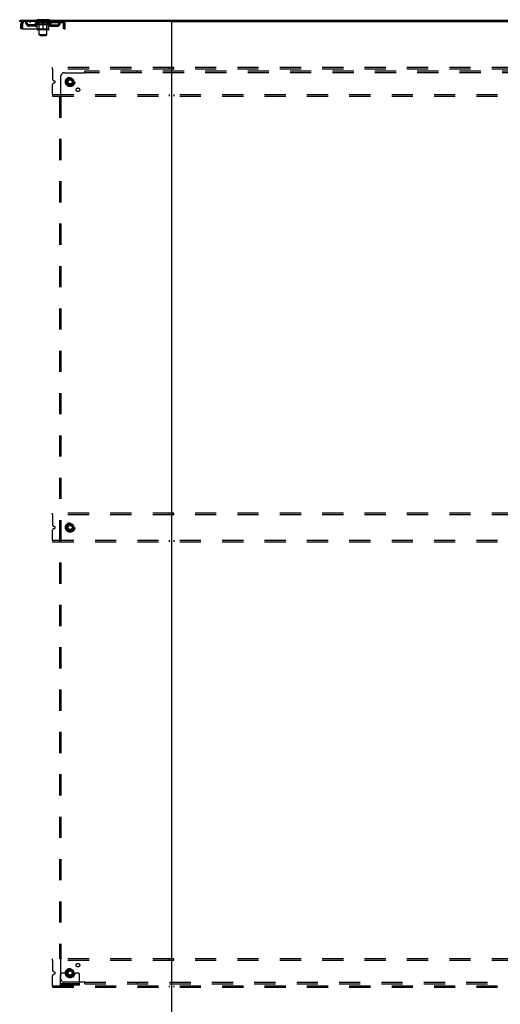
# Model space of a CAD drawing. Header units: inches. Extents: x 0 to 304, y 0 to 196.
# Tile 96 of 98: x 218 to 256, y 66 to 143. Entities that reach past the tile are written whole.
import ezdxf

# ---------------------------------------------------------------- set-up
doc = ezdxf.new("R2010")
doc.units = ezdxf.units.IN
doc.header["$LTSCALE"] = 16.696429
doc.header["$MEASUREMENT"] = 0
doc.linetypes.add('DOT', pattern=[0.2, 0.1, -0.1])
doc.linetypes.add('HIDDEN', pattern=[0.2, 0.1, -0.1])
doc.layers.get('0').update_dxf_attribs({"linetype": 'CONTINUOUS'})
doc.layers.add('DEFAULT_2', color=8, linetype='HIDDEN')
doc.layers.add('SUBPANELS', color=7, linetype='CONTINUOUS')

msp = doc.modelspace()

# ---------------------------------------------------------------- linework, layer by layer
at = {"color": 7, "linetype": 'Continuous'}
for p, q in [((229.802, 143.282), (217.886, 143.282)), ((217.949, 143.407), (217.949, 143.282)), ((217.949, 143.407), (296.574, 143.407)), ((219.261, 143.437), (219.261, 143.407)), ((220.261, 143.437), (219.261, 143.437)), ((220.261, 143.437), (220.261, 143.407)), ((229.886, 143.282), (229.886, 59.532)), ((229.971, 143.282), (284.552, 143.282))]:
    msp.add_line(p, q, dxfattribs=at)
at = {"color": 3, "linetype": 'Continuous'}
msp.add_line((229.802, 143.282), (229.971, 143.282), dxfattribs=at)
at = {"layer": 'DEFAULT_2', "color": 8, "linetype": 'HIDDEN'}
for p, q in [((218.011, 142.719), (218.011, 143.115)), ((218.011, 143.115), (218.115, 143.115)), ((218.115, 142.719), (218.115, 143.115)), ((218.145, 143.115), (218.145, 142.719)), ((218.178, 143.282), (218.178, 143.178)), ((221.344, 143.178), (218.178, 143.178)), ((218.647, 142.927), (218.647, 143.031)), ((219.13, 143.031), (218.647, 143.031)), ((219.13, 142.927), (218.647, 142.927)), ((218.73, 143.282), (218.73, 143.178)), ((218.897, 142.927), (218.897, 143.031)), ((219.128, 143.152), (219.128, 143.199)), ((219.287, 143.041), (219.128, 143.152)), ((220.395, 143.152), (219.128, 143.152)), ((219.138, 143.192), (219.138, 143.199)), ((219.146, 143.189), (219.146, 143.192)), ((219.146, 143.189), (220.376, 143.189)), ((219.155, 143.189), (219.155, 143.192)), ((219.156, 143.189), (219.156, 143.192)), ((219.166, 143.192), (219.166, 143.199)), ((219.183, 143.189), (219.183, 143.192)), ((219.184, 143.189), (219.184, 143.192)), ((219.213, 143.192), (219.213, 143.199)), ((219.227, 143.189), (219.227, 143.192)), ((219.23, 143.189), (219.23, 143.192)), ((219.434, 143.192), (219.233, 143.192)), ((219.276, 143.192), (219.276, 143.199)), ((219.278, 143.189), (219.278, 143.192)), ((219.278, 143.189), (219.278, 143.192)), ((219.281, 143.189), (219.281, 143.192)), ((219.287, 143.041), (219.298, 143.041)), ((219.289, 143.189), (219.289, 143.192)), ((219.289, 143.189), (219.289, 143.192)), ((219.292, 143.189), (219.292, 143.192)), ((219.295, 143.189), (219.295, 143.193)), ((219.298, 142.678), (219.298, 143.084)), ((219.3, 143.189), (219.3, 143.192)), ((219.314, 143.189), (219.314, 143.192)), ((219.324, 143.178), (219.324, 143.282)), ((219.332, 143.189), (219.332, 143.195)), ((219.332, 143.189), (219.332, 143.192)), ((219.353, 143.189), (219.353, 143.192)), ((219.354, 143.192), (219.354, 143.199)), ((219.358, 143.437), (219.358, 143.407)), ((219.364, 143.189), (219.364, 143.192)), ((219.368, 143.189), (219.368, 143.192)), ((219.377, 143.189), (219.377, 143.192)), ((219.389, 143.189), (219.389, 143.196)), ((219.396, 143.347), (219.396, 143.427)), ((219.404, 143.189), (219.404, 143.192)), ((219.466, 143.337), (219.406, 143.337)), ((219.407, 143.189), (219.407, 143.192)), ((219.434, 143.189), (219.434, 143.192)), ((219.501, 143.192), (219.439, 143.192)), ((219.62, 143.041), (219.44, 143.041)), ((219.445, 143.192), (219.445, 143.199)), ((219.449, 142.68), (219.449, 143.149)), ((219.452, 143.189), (219.452, 143.192)), ((219.456, 143.189), (219.456, 143.192)), ((219.461, 142.256), (219.461, 143.327)), ((219.462, 143.189), (219.462, 143.197)), ((219.466, 143.189), (219.466, 143.192)), ((219.477, 143.189), (219.477, 143.192)), ((219.501, 143.189), (219.501, 143.192)), ((219.576, 143.192), (219.517, 143.192)), ((219.538, 143.189), (219.538, 143.192)), ((219.545, 143.192), (219.545, 143.199)), ((219.549, 143.189), (219.549, 143.192)), ((219.551, 143.189), (219.551, 143.198)), ((219.554, 143.189), (219.554, 143.192)), ((219.561, 143.189), (219.561, 143.192)), ((219.576, 143.189), (219.576, 143.192)), ((219.657, 143.192), (219.602, 143.192)), ((219.615, 143.189), (219.615, 143.192)), ((219.647, 143.192), (219.761, 143.199)), ((219.651, 143.192), (219.651, 143.199)), ((219.652, 143.199), (219.651, 143.199)), ((219.652, 143.192), (219.652, 143.199)), ((219.652, 143.189), (219.652, 143.192)), ((219.656, 143.189), (219.656, 143.193)), ((219.657, 143.189), (219.657, 143.192)), ((219.657, 143.189), (219.657, 143.192)), ((219.741, 143.192), (219.692, 143.192)), ((219.698, 143.189), (219.698, 143.192)), ((219.741, 143.189), (219.741, 143.192)), ((219.759, 143.192), (219.759, 143.192)), ((219.759, 143.189), (219.759, 143.192)), ((219.759, 143.189), (219.759, 143.192)), ((219.761, 143.192), (219.761, 143.199)), ((219.761, 142.641), (219.761, 143.084)), ((219.764, 143.189), (219.764, 143.192)), ((219.764, 143.189), (219.764, 143.192)), ((219.764, 143.192), (219.764, 143.192)), ((219.766, 143.192), (219.83, 143.192)), ((219.782, 143.189), (219.782, 143.192)), ((219.798, 143.192), (219.798, 143.197)), ((219.798, 143.197), (219.876, 143.192)), ((219.82, 143.192), (219.82, 143.195)), ((219.825, 143.189), (219.825, 143.192)), ((219.866, 143.189), (219.866, 143.192)), ((219.866, 143.189), (219.866, 143.192)), ((219.866, 143.192), (219.92, 143.192)), ((219.867, 143.189), (219.867, 143.193)), ((219.871, 143.192), (219.871, 143.199)), ((219.871, 143.192), (219.871, 143.199)), ((219.871, 143.199), (219.871, 143.199)), ((219.871, 143.189), (219.871, 143.192)), ((220.083, 143.041), (219.903, 143.041)), ((219.907, 143.189), (219.907, 143.192)), ((219.946, 143.189), (219.946, 143.192)), ((219.946, 143.192), (220.006, 143.192)), ((219.962, 143.189), (219.962, 143.192)), ((219.969, 143.189), (219.969, 143.192)), ((219.972, 143.189), (219.972, 143.198)), ((219.974, 143.189), (219.974, 143.192)), ((219.978, 143.192), (219.978, 143.199)), ((219.985, 143.189), (219.985, 143.192)), ((220.021, 143.189), (220.021, 143.192)), ((220.021, 143.192), (220.083, 143.192)), ((220.045, 143.189), (220.045, 143.192)), ((220.116, 143.337), (220.056, 143.337)), ((220.056, 143.189), (220.056, 143.192)), ((220.061, 142.256), (220.061, 143.327)), ((220.061, 143.189), (220.061, 143.197)), ((220.067, 143.189), (220.067, 143.192)), ((220.071, 143.189), (220.071, 143.192)), ((220.074, 142.68), (220.074, 143.149)), ((220.078, 143.192), (220.078, 143.199)), ((220.088, 143.189), (220.088, 143.192)), ((220.088, 143.192), (220.29, 143.192)), ((220.116, 143.189), (220.116, 143.192)), ((220.119, 143.189), (220.119, 143.192)), ((220.126, 143.347), (220.126, 143.427)), ((220.134, 143.189), (220.134, 143.196)), ((220.145, 143.189), (220.145, 143.192)), ((220.155, 143.189), (220.155, 143.192)), ((220.159, 143.189), (220.159, 143.192)), ((220.164, 143.437), (220.164, 143.407)), ((220.168, 143.192), (220.168, 143.199)), ((220.17, 143.189), (220.17, 143.192)), ((220.19, 143.189), (220.19, 143.195)), ((220.191, 143.189), (220.191, 143.192)), ((220.199, 143.178), (220.199, 143.282)), ((220.209, 143.189), (220.209, 143.192)), ((220.223, 143.189), (220.223, 143.192)), ((220.225, 142.678), (220.225, 143.084)), ((220.225, 143.041), (220.235, 143.041)), ((220.227, 143.189), (220.227, 143.193)), ((220.231, 143.189), (220.231, 143.192)), ((220.234, 143.189), (220.234, 143.192)), ((220.234, 143.189), (220.234, 143.192)), ((220.235, 143.041), (220.395, 143.152)), ((220.241, 143.189), (220.241, 143.192)), ((220.244, 143.189), (220.244, 143.192)), ((220.245, 143.189), (220.245, 143.192)), ((220.246, 143.192), (220.246, 143.199)), ((220.293, 143.189), (220.293, 143.192)), ((220.295, 143.189), (220.295, 143.192)), ((220.31, 143.192), (220.31, 143.199)), ((220.338, 143.189), (220.338, 143.192)), ((220.34, 143.189), (220.34, 143.192)), ((220.356, 143.192), (220.356, 143.199)), ((220.367, 143.189), (220.367, 143.192)), ((220.367, 143.189), (220.367, 143.192)), ((220.376, 143.189), (220.376, 143.192)), ((220.385, 143.192), (220.385, 143.199)), ((220.393, 143.031), (220.876, 143.031)), ((220.393, 142.927), (220.876, 142.927)), ((220.395, 143.152), (220.395, 143.199)), ((220.626, 142.927), (220.626, 143.031)), ((220.793, 143.282), (220.793, 143.178)), ((220.876, 142.927), (220.876, 143.031)), ((221.344, 143.178), (221.344, 143.282)), ((221.377, 143.115), (221.373, 143.152)), ((221.377, 143.115), (221.373, 143.129)), ((221.377, 142.719), (221.377, 143.115)), ((221.407, 142.719), (221.407, 143.115)), ((221.511, 143.115), (221.407, 143.115)), ((221.511, 142.719), (221.511, 143.115)), ((218.115, 142.719), (218.011, 142.719)), ((218.145, 142.719), (221.377, 142.719)), ((220.188, 142.641), (219.335, 142.641)), ((219.449, 142.68), (219.409, 142.641)), ((220.074, 142.68), (219.449, 142.68)), ((219.53, 142.187), (219.461, 142.256)), ((220.061, 142.256), (219.461, 142.256)), ((219.53, 142.187), (219.992, 142.187)), ((219.992, 142.187), (220.061, 142.256)), ((220.074, 142.68), (220.114, 142.641)), ((221.407, 142.719), (221.511, 142.719)), ((220.511, 139.532), (220.511, 139.657)), ((293.511, 139.657), (220.511, 139.657)), ((220.511, 139.532), (220.511, 138.744)), ((293.511, 139.532), (220.511, 139.532)), ((229.699, 139.657), (229.699, 139.532)), ((230.074, 139.532), (230.074, 139.657)), ((220.511, 137.532), (220.511, 138.32)), ((220.683, 138.59), (220.589, 138.629)), ((220.589, 138.435), (220.683, 138.474)), ((221.609, 138.686), (221.609, 138.378)), ((221.881, 138.85), (221.614, 138.695)), ((221.614, 138.369), (221.881, 138.214)), ((222.159, 138.695), (221.891, 138.85)), ((221.891, 138.214), (222.159, 138.369)), ((222.164, 138.686), (222.164, 138.378)), ((220.511, 137.532), (220.511, 137.407)), ((220.511, 137.532), (293.511, 137.532)), ((220.511, 137.407), (293.511, 137.407)), ((229.699, 137.532), (229.699, 137.407)), ((230.074, 137.532), (230.074, 137.407)), ((220.511, 104.407), (220.511, 104.532)), ((293.511, 104.532), (220.511, 104.532)), ((220.511, 104.407), (220.511, 103.619)), ((293.511, 104.407), (220.511, 104.407)), ((229.699, 104.532), (229.699, 104.407)), ((230.074, 104.407), (230.074, 104.532)), ((220.683, 103.465), (220.589, 103.504)), ((220.589, 103.31), (220.683, 103.349)), ((221.609, 103.561), (221.609, 103.253)), ((221.881, 103.725), (221.614, 103.57)), ((221.614, 103.244), (221.881, 103.089)), ((222.159, 103.57), (221.891, 103.725)), ((221.891, 103.089), (222.159, 103.244)), ((222.164, 103.561), (222.164, 103.253)), ((220.511, 102.407), (220.511, 103.195)), ((220.511, 102.407), (220.511, 102.282)), ((220.511, 102.407), (293.511, 102.407)), ((220.511, 102.282), (293.511, 102.282)), ((229.699, 102.407), (229.699, 102.282)), ((230.074, 102.407), (230.074, 102.282)), ((293.511, 69.407), (220.511, 69.407)), ((220.511, 69.282), (220.511, 69.407)), ((293.511, 69.282), (220.511, 69.282)), ((220.511, 69.282), (220.511, 68.494)), ((229.699, 69.407), (229.699, 69.282)), ((230.074, 69.282), (230.074, 69.407)), ((220.683, 68.34), (220.589, 68.379)), ((221.609, 68.436), (221.609, 68.128)), ((221.881, 68.6), (221.614, 68.445)), ((222.159, 68.445), (221.891, 68.6)), ((222.164, 68.436), (222.164, 68.128)), ((220.511, 67.282), (220.511, 68.07)), ((220.589, 68.185), (220.683, 68.224)), ((221.136, 67.334), (221.136, 68.157)), ((221.351, 68.282), (221.261, 68.282)), ((221.472, 68.282), (221.351, 68.282)), ((221.711, 68.282), (221.472, 68.282)), ((221.614, 68.119), (221.881, 67.964)), ((221.891, 67.964), (222.159, 68.119)), ((222.061, 68.282), (222.301, 68.282)), ((222.422, 68.282), (222.301, 68.282)), ((222.511, 68.282), (222.422, 68.282)), ((222.636, 67.334), (222.636, 68.157)), ((220.511, 67.282), (293.511, 67.282)), ((220.511, 67.282), (220.511, 67.157)), ((220.511, 67.157), (293.511, 67.157)), ((222.636, 67.438), (221.136, 67.438)), ((222.636, 67.334), (221.136, 67.334)), ((221.383, 67.334), (221.383, 67.438)), ((221.639, 67.334), (221.639, 67.438)), ((222.133, 67.334), (222.133, 67.438)), ((222.389, 67.334), (222.389, 67.438)), ((229.699, 67.282), (229.699, 67.157)), ((230.074, 67.282), (230.074, 67.157))]:
    msp.add_line(p, q, dxfattribs=at)
for points in [[(218.178, 143.282), (218.176, 143.281), (218.174, 143.278), (218.171, 143.273), (218.169, 143.265), (218.167, 143.256), (218.164, 143.246), (218.162, 143.233), (218.16, 143.219), (218.157, 143.204), (218.155, 143.187), (218.152, 143.17), (218.15, 143.152), (218.145, 143.115)], [(218.178, 143.178), (218.176, 143.178), (218.174, 143.176), (218.171, 143.174), (218.169, 143.172), (218.167, 143.168), (218.164, 143.164), (218.162, 143.16), (218.16, 143.154), (218.157, 143.148), (218.155, 143.142), (218.152, 143.136), (218.15, 143.129), (218.145, 143.115)], [(219.298, 143.084), (219.324, 143.074), (219.349, 143.065), (219.374, 143.057), (219.399, 143.051), (219.423, 143.045), (219.448, 143.041)], [(219.44, 143.041), (219.417, 143.045), (219.393, 143.051), (219.37, 143.058), (219.346, 143.065), (219.322, 143.074), (219.298, 143.083)], [(219.61, 143.041), (219.635, 143.045), (219.66, 143.051), (219.685, 143.058), (219.71, 143.066), (219.736, 143.074), (219.761, 143.084)], [(219.761, 143.083), (219.737, 143.073), (219.713, 143.065), (219.69, 143.057), (219.666, 143.051), (219.643, 143.045), (219.62, 143.041)], [(219.761, 143.084), (219.787, 143.074), (219.813, 143.065), (219.838, 143.058), (219.863, 143.051), (219.888, 143.045), (219.912, 143.041)], [(219.903, 143.041), (219.879, 143.045), (219.856, 143.051), (219.833, 143.057), (219.809, 143.065), (219.785, 143.073), (219.761, 143.083)], [(220.075, 143.041), (220.1, 143.045), (220.124, 143.051), (220.149, 143.058), (220.174, 143.065), (220.199, 143.074), (220.225, 143.084)], [(220.225, 143.083), (220.2, 143.074), (220.176, 143.065), (220.153, 143.057), (220.129, 143.051), (220.106, 143.045), (220.083, 143.041)], [(221.373, 143.152), (221.37, 143.17), (221.368, 143.187), (221.366, 143.204), (221.363, 143.219), (221.361, 143.233), (221.359, 143.246), (221.356, 143.256), (221.354, 143.265), (221.351, 143.273), (221.349, 143.278), (221.347, 143.281), (221.344, 143.282)], [(221.373, 143.129), (221.37, 143.136), (221.368, 143.142), (221.366, 143.148), (221.363, 143.154), (221.361, 143.16), (221.359, 143.164), (221.356, 143.168), (221.354, 143.172), (221.351, 143.174), (221.349, 143.176), (221.347, 143.178), (221.344, 143.178)]]:
    msp.add_lwpolyline(points, dxfattribs=at)
for centre, radius in [((221.886, 138.532), 0.372), ((221.886, 138.532), 0.356), ((221.886, 138.532), 0.312), ((221.886, 138.532), 0.204), ((221.886, 138.532), 0.188), ((221.886, 138.532), 0.183), ((221.886, 138.532), 0.165), ((221.886, 103.407), 0.372), ((221.886, 103.407), 0.356), ((221.886, 103.407), 0.312), ((221.886, 103.407), 0.204), ((221.886, 103.407), 0.188), ((221.886, 103.407), 0.183), ((221.886, 103.407), 0.165), ((221.886, 68.282), 0.372), ((221.886, 68.282), 0.356), ((221.886, 68.282), 0.312), ((221.886, 68.282), 0.204), ((221.886, 68.282), 0.188), ((221.886, 68.282), 0.183), ((221.886, 68.282), 0.165)]:
    msp.add_circle(centre, radius, dxfattribs=at)
at = {"layer": 'DEFAULT_2', "color": 8, "linetype": 'DOT'}
for centre in [(221.886, 138.532), (221.886, 103.407), (221.886, 68.282)]:
    msp.add_circle(centre, 0.172, dxfattribs=at)
at = {"layer": 'DEFAULT_2', "color": 8, "linetype": 'HIDDEN'}
for centre, radius, start, end in [((218.178, 143.115), 0.167, 90, 180), ((218.178, 143.115), 0.063, 90, 180), ((218.358, 143.115), 0.167, 8.07163, 90), ((218.358, 143.115), 0.0625, 7.98631, 90), ((218.647, 143.156), 0.229, 187.98631, 270), ((218.647, 143.156), 0.125, 188.07163, 270), ((219.13, 143.156), 0.125, 270, 351.92837), ((219.13, 143.156), 0.229, 270, 352.01369), ((219.419, 143.115), 0.167, 90, 171.92837), ((219.418, 143.115), 0.0625, 90, 172.01369), ((219.386, 143.427), 0.01, 0, 90), ((219.406, 143.347), 0.01, 180, 270), ((219.409, 143.149), 0.0398, 0, 90), ((219.451, 143.327), 0.01, 0, 90), ((220.071, 143.327), 0.01, 90, 180), ((220.114, 143.149), 0.0398, 90, 180), ((220.104, 143.115), 0.167, 8.07163, 90), ((220.104, 143.115), 0.0625, 7.98631, 90), ((220.116, 143.347), 0.01, 270, 360), ((220.136, 143.427), 0.01, 90, 180), ((220.393, 143.156), 0.229, 187.98631, 270), ((220.393, 143.156), 0.125, 188.07163, 270), ((220.876, 143.156), 0.125, 270, 351.92837), ((220.876, 143.156), 0.229, 270, 352.01369), ((221.165, 143.115), 0.167, 90, 171.92837), ((221.165, 143.115), 0.0625, 90, 172.01369), ((221.344, 143.115), 0.167, 0, 90), ((221.344, 143.115), 0.063, 0, 90), ((219.335, 142.678), 0.0371, 180, 270), ((220.188, 142.678), 0.0371, 270, 360), ((220.636, 138.744), 0.125, 180, 247.5), ((220.636, 138.32), 0.125, 112.5, 180), ((220.659, 138.532), 0.0625, 292.5, 67.5), ((221.619, 138.686), 0.01, 120.01204, 179.98872), ((221.619, 138.378), 0.01, 180.01235, 239.98915), ((221.886, 138.841), 0.01, 60.01268, 119.98829), ((221.886, 138.223), 0.01, 240.01268, 299.98829), ((222.154, 138.686), 0.01, 0.01235, 59.98915), ((222.154, 138.378), 0.01, 300.01204, 359.98872), ((220.636, 103.619), 0.125, 180, 247.5), ((220.636, 103.195), 0.125, 112.5, 180), ((220.659, 103.407), 0.0625, 292.5, 67.5), ((221.619, 103.561), 0.01, 120.01204, 179.98872), ((221.619, 103.253), 0.01, 180.01235, 239.98915), ((221.886, 103.716), 0.01, 60.01268, 119.98829), ((222.154, 103.561), 0.01, 0.01235, 59.98915), ((222.154, 103.253), 0.01, 300.01204, 359.98872), ((221.886, 103.098), 0.01, 240.01268, 299.98829), ((220.636, 68.494), 0.125, 180, 247.5), ((220.659, 68.282), 0.0625, 292.5, 67.5), ((221.619, 68.436), 0.01, 120.01204, 179.98872), ((221.886, 68.591), 0.01, 60.01268, 119.98829), ((222.154, 68.436), 0.01, 0.01235, 59.98915), ((220.636, 68.07), 0.125, 112.5, 180), ((221.261, 68.157), 0.125, 90, 180), ((221.619, 68.128), 0.01, 180.01235, 239.98915), ((221.886, 68.282), 0.175, 180, 360), ((221.886, 67.973), 0.01, 240.01268, 299.98829), ((222.154, 68.128), 0.01, 300.01204, 359.98872), ((222.511, 68.157), 0.125, 0, 90)]:
    msp.add_arc(centre, radius, start, end, dxfattribs=at)
for centre, major_axis, ratio, start_param, end_param in [((219.108, 143.187), (0.198, 0), 0.060556, 0.430652, 1.470503), ((219.761, 143.199), (0.633, 0.007), 0.05963, 2.96643, 3.140963), ((219.761, 143.199), (0.633, 0), 0.060556, -3.141593, -2.96706), ((219.108, 143.18), (0.198, 0.002), 0.05963, 1.376596, 1.469874), ((219.152, 143.187), (0.198, -0.002), 0.05963, 0.605815, 1.645666), ((219.084, 143.187), (0.198, 0.002), 0.05963, 0.25549, 1.295341), ((219.761, 143.199), (0.633, 0.013), 0.05688, 2.791345, 2.965878), ((219.761, 143.199), (0.633, -0.007), 0.05963, -2.96643, -2.791898), ((219.152, 143.18), (0.198, 0), 0.060556, 1.551758, 1.645036), ((219.084, 143.18), (0.198, 0.004), 0.05688, 1.20151, 1.294789), ((219.154, 143.183), (0.164, 0.002), 0.05963, 1.065228, 1.614276), ((219.134, 143.183), (0.164, 0.003), 0.05688, 0.890143, 1.43919), ((219.192, 143.183), (0.164, 0), 0.060556, 1.240391, 1.789438), ((219.215, 143.187), (0.198, -0.004), 0.05688, 0.7809, 1.820751), ((219.761, 143.199), (0.633, 0.019), 0.052395, 2.616403, 2.790936), ((219.08, 143.187), (0.198, 0.004), 0.05688, 0.080405, 1.120256), ((219.761, 143.199), (0.633, -0.013), 0.05688, -2.791345, -2.616812), ((219.215, 143.18), (0.198, -0.002), 0.05963, 1.72692, 1.820198), ((219.08, 143.18), (0.198, 0.006), 0.052395, 1.026568, 1.119847), ((219.133, 143.183), (0.164, 0.005), 0.052395, 0.715201, 1.264248), ((219.247, 143.183), (0.164, -0.002), 0.05963, 1.415553, 1.9646), ((219.294, 143.187), (0.198, -0.006), 0.052395, 0.955842, 1.995693), ((219.761, 143.199), (0.633, 0.025), 0.046319, 2.441654, 2.616187), ((219.761, 143.199), (0.633, -0.019), 0.052395, -2.616403, -2.44187), ((219.097, 143.187), (0.198, 0.006), 0.052395, -0.094537, 0.945314), ((219.294, 143.18), (0.198, -0.004), 0.05688, 1.902006, 1.995284), ((219.097, 143.18), (0.198, 0.008), 0.046319, 0.851819, 0.945098), ((219.152, 143.183), (0.164, 0.006), 0.046319, 0.540452, 1.089499), ((219.318, 143.183), (0.164, -0.003), 0.05688, 1.590638, 2.139686), ((219.388, 143.187), (0.198, -0.008), 0.046319, 1.130591, 2.170442), ((219.761, 143.199), (0.633, 0.029), 0.038841, 2.267123, 2.441656), ((219.761, 143.199), (0.633, -0.025), 0.046319, -2.441654, -2.267121), ((219.134, 143.187), (0.198, 0.008), 0.046319, -0.269286, 0.770565), ((219.388, 143.18), (0.198, -0.006), 0.052395, 2.076947, 2.170226), ((219.134, 143.18), (0.198, 0.009), 0.038841, 0.677289, 0.770567), ((219.189, 143.183), (0.164, 0.008), 0.038841, 0.365921, 0.914969), ((219.403, 143.183), (0.164, -0.005), 0.052395, 1.76558, 2.314627), ((219.493, 143.187), (0.198, -0.009), 0.038841, 1.305122, 2.344973), ((219.761, 143.199), (0.633, 0.033), 0.030195, 2.09281, 2.267343), ((219.191, 143.187), (0.198, 0.009), 0.038841, -0.443817, 0.596034), ((219.761, 143.199), (0.633, -0.029), 0.038841, -2.267123, -2.092591), ((219.493, 143.18), (0.198, -0.008), 0.046319, 2.251696, 2.344975), ((219.191, 143.18), (0.198, 0.01), 0.030195, 0.502975, 0.596254), ((219.243, 143.183), (0.164, 0.009), 0.030195, 0.191608, 0.740655), ((219.499, 143.183), (0.164, -0.006), 0.046319, 1.940329, 2.489376), ((219.264, 143.187), (0.198, 0.01), 0.030195, -0.61813, 0.421721), ((219.606, 143.187), (0.198, -0.01), 0.030195, 1.479435, 2.519286), ((219.761, 143.199), (0.633, 0.036), 0.020645, 1.918687, 2.09322), ((219.761, 143.199), (0.633, -0.033), 0.030195, -2.09281, -1.918277), ((219.606, 143.18), (0.198, -0.009), 0.038841, 2.426227, 2.519505), ((219.264, 143.18), (0.198, 0.011), 0.020645, 0.328852, 0.422131), ((219.313, 143.183), (0.164, 0.009), 0.020645, 0.017485, 0.566532), ((219.602, 143.183), (0.164, -0.008), 0.038841, 2.11486, 2.663907), ((219.353, 143.187), (0.198, 0.011), 0.020645, -0.792253, 0.247598), ((219.723, 143.187), (0.198, -0.011), 0.020645, 1.653558, 2.693409), ((219.761, 143.199), (0.633, 0.038), 0.010478, 1.744704, 1.919237), ((219.761, 143.199), (0.633, -0.036), 0.020645, -1.918687, -1.744154), ((219.723, 143.18), (0.198, -0.01), 0.030195, 2.60054, 2.693819), ((219.353, 143.18), (0.198, 0.012), 0.010478, 0.154869, 0.248148), ((219.397, 143.183), (0.164, 0.01), 0.010478, 6.126688, 6.675735), ((219.71, 143.183), (0.164, -0.009), 0.030195, 2.289173, 2.83822), ((219.454, 143.187), (0.198, 0.012), 0.010478, -0.966236, -0.000846), ((219.842, 143.187), (0.198, -0.012), 0.010478, 1.827541, 2.867392), ((219.761, 143.199), (0.633, -0.038), 0.010478, 4.538481, 4.720178), ((219.842, 143.18), (0.198, -0.011), 0.020645, 2.774664, 2.867942), ((219.82, 143.183), (0.164, -0.009), 0.020645, 2.463296, 3.012344), ((219.681, 143.187), (0.198, 0.012), 0.010478, 0.274201, 1.314052), ((219.595, 143.183), (0.164, 0.01), 0.010478, -0.000483, 0.504314), ((219.564, 143.18), (0.198, 0.012), 0.010478, 0.099668, 0.192946), ((219.761, 143.199), (0.633, 0.038), 0.010478, -1.571421, -1.396888), ((219.928, 143.183), (0.164, -0.01), 0.010478, 2.637279, 3.14189), ((219.959, 143.18), (0.198, -0.012), 0.010478, 2.74231, 2.948646), ((219.799, 143.187), (0.198, 0.011), 0.020645, 0.448184, 1.488034), ((219.703, 143.183), (0.164, 0.009), 0.020645, 0.129249, 0.678296), ((219.681, 143.18), (0.198, 0.011), 0.020645, 0.273651, 0.366929), ((219.761, 143.199), (0.633, 0.036), 0.020645, -1.397439, -1.222906), ((220.069, 143.187), (0.198, -0.012), 0.010478, -3.140747, -2.175357), ((219.761, 143.199), (0.633, -0.038), 0.010478, 1.222355, 1.396888), ((219.917, 143.187), (0.198, 0.01), 0.030195, 0.622307, 1.662158), ((219.812, 143.183), (0.164, 0.009), 0.030195, 0.303372, 0.852419), ((220.126, 143.183), (0.164, -0.01), 0.010478, 2.749043, 3.29809), ((220.17, 143.187), (0.198, -0.011), 0.020645, 2.893995, 3.933846), ((219.799, 143.18), (0.198, 0.01), 0.030195, 0.447774, 0.541052), ((220.17, 143.18), (0.198, -0.012), 0.010478, 2.893445, 2.986723), ((219.761, 143.199), (0.633, 0.033), 0.030195, -1.223315, -1.048783), ((219.761, 143.199), (0.633, -0.036), 0.020645, 1.048373, 1.222906), ((220.03, 143.187), (0.198, 0.009), 0.038841, 0.79662, 1.836471), ((219.921, 143.183), (0.164, 0.008), 0.038841, 0.477686, 1.026733), ((220.21, 143.183), (0.164, -0.009), 0.020645, 2.57506, 3.124108), ((220.259, 143.187), (0.198, -0.01), 0.030195, 2.719872, 3.759723), ((220.135, 143.187), (0.198, 0.008), 0.046319, 0.971151, 2.011002), ((219.917, 143.18), (0.198, 0.009), 0.038841, 0.622087, 0.715366), ((220.259, 143.18), (0.198, -0.011), 0.020645, 2.719462, 2.812741), ((219.761, 143.199), (0.633, 0.029), 0.038841, -1.049002, -0.874469), ((219.761, 143.199), (0.633, -0.033), 0.030195, 0.87425, 1.048783), ((220.024, 143.183), (0.164, 0.006), 0.046319, 0.652216, 1.201263), ((220.228, 143.187), (0.198, 0.006), 0.052395, 1.1459, 2.185751), ((220.28, 143.183), (0.164, -0.009), 0.030195, 2.400937, 2.949985), ((220.332, 143.187), (0.198, -0.009), 0.038841, 2.545558, 3.585409), ((220.12, 143.183), (0.164, 0.005), 0.052395, 0.826965, 1.376012), ((220.03, 143.18), (0.198, 0.008), 0.046319, 0.796618, 0.889896), ((220.332, 143.18), (0.198, -0.01), 0.030195, 2.545339, 2.638617), ((220.308, 143.187), (0.198, 0.004), 0.05688, 1.320842, 2.360692), ((219.761, 143.199), (0.633, 0.025), 0.046319, -0.874471, -0.699939), ((219.761, 143.199), (0.633, -0.029), 0.038841, 0.699936, 0.874469), ((220.388, 143.187), (0.198, -0.008), 0.046319, 2.371028, 3.410879), ((220.334, 143.183), (0.164, -0.008), 0.038841, 2.226624, 2.775671), ((220.37, 143.187), (0.198, 0.002), 0.05963, 1.495927, 2.535778), ((220.204, 143.183), (0.164, 0.003), 0.05688, 1.001907, 1.550954), ((220.426, 143.187), (0.198, -0.006), 0.052395, 2.196279, 3.23613), ((220.371, 143.183), (0.164, -0.006), 0.046319, 2.052093, 2.601141), ((220.135, 143.18), (0.198, 0.006), 0.052395, 0.971367, 1.064645), ((220.414, 143.187), (0.198, 0), 0.060556, 1.671089, 2.71094), ((220.388, 143.18), (0.198, -0.009), 0.038841, 2.371026, 2.464304), ((220.443, 143.187), (0.198, -0.004), 0.05688, 2.021337, 3.061188), ((219.761, 143.199), (0.633, 0.019), 0.052395, -0.699723, -0.52519), ((219.761, 143.199), (0.633, -0.025), 0.046319, 0.525406, 0.699939), ((220.439, 143.187), (0.198, -0.002), 0.05963, 1.846251, 2.886102), ((220.275, 143.183), (0.164, 0.002), 0.05963, 1.176993, 1.72604), ((220.39, 143.183), (0.164, -0.005), 0.052395, 1.877344, 2.426392), ((220.331, 143.183), (0.164, 0), 0.060556, 1.352155, 1.901202), ((220.389, 143.183), (0.164, -0.003), 0.05688, 1.702402, 2.25145), ((220.369, 143.183), (0.164, -0.002), 0.05963, 1.527317, 2.076364), ((220.228, 143.18), (0.198, 0.004), 0.05688, 1.146309, 1.239587), ((220.426, 143.18), (0.198, -0.008), 0.046319, 2.196495, 2.289773), ((219.761, 143.199), (0.633, 0.013), 0.05688, -0.524781, -0.350248), ((219.761, 143.199), (0.633, -0.019), 0.052395, 0.350657, 0.52519), ((220.308, 143.18), (0.198, 0.002), 0.05963, 1.321394, 1.414673), ((220.443, 143.18), (0.198, -0.006), 0.052395, 2.021746, 2.115024), ((219.761, 143.199), (0.633, 0.007), 0.05963, -0.349695, -0.175162), ((219.761, 143.199), (0.633, -0.013), 0.05688, 0.175715, 0.350248), ((220.37, 143.18), (0.198, 0), 0.060556, 1.496556, 1.589835), ((220.439, 143.18), (0.198, -0.004), 0.05688, 1.846804, 1.940083), ((220.414, 143.18), (0.198, -0.002), 0.05963, 1.671719, 1.764997), ((219.761, 143.199), (0.633, 0), 0.060556, -0.174533, 0), ((219.761, 143.199), (0.633, -0.007), 0.05963, 0.000629, 0.175162)]:
    msp.add_ellipse(centre, major_axis=major_axis, ratio=ratio, start_param=start_param, end_param=end_param, dxfattribs=at)
at = {"layer": 'SUBPANELS', "color": 8, "linetype": 'HIDDEN'}
for p, q in [((221.168, 137.411), (221.168, 139.001)), ((221.418, 139.251), (223.007, 139.251)), ((223.026, 139.269), (223.018, 139.262)), ((223.043, 139.21), (223.043, 139.376)), ((290.98, 139.376), (223.043, 139.376)), ((290.98, 139.251), (223.043, 139.251)), ((227.168, 139.251), (227.168, 139.376)), ((221.043, 137.376), (221.043, 69.438)), ((221.043, 137.376), (221.208, 137.376)), ((221.168, 137.376), (221.168, 69.438)), ((221.168, 133.251), (221.043, 133.251)), ((221.168, 73.563), (221.043, 73.563)), ((221.043, 69.438), (221.208, 69.438)), ((221.149, 69.421), (221.156, 69.414)), ((221.168, 67.813), (221.168, 69.403)), ((223.007, 67.563), (221.418, 67.563)), ((223.043, 67.438), (223.043, 67.604)), ((223.043, 67.563), (290.98, 67.563)), ((227.168, 67.563), (227.168, 67.438)), ((223.043, 67.438), (290.98, 67.438))]:
    msp.add_line(p, q, dxfattribs=at)
for points in [[(223.018, 139.262), (223.016, 139.26), (223.014, 139.258), (223.012, 139.256), (223.011, 139.254), (223.009, 139.252), (223.007, 139.251)], [(223.017, 139.237), (223.015, 139.24), (223.014, 139.242), (223.012, 139.245), (223.01, 139.247), (223.009, 139.249), (223.007, 139.251)], [(223.043, 139.21), (223.041, 139.211), (223.039, 139.211), (223.037, 139.212), (223.035, 139.213), (223.034, 139.215), (223.032, 139.216), (223.03, 139.218), (223.029, 139.219), (223.027, 139.221), (223.026, 139.223), (223.024, 139.225), (223.023, 139.227), (223.021, 139.23), (223.02, 139.232), (223.017, 139.237)], [(223.043, 139.289), (223.041, 139.287), (223.039, 139.284), (223.037, 139.282), (223.036, 139.28), (223.034, 139.278), (223.032, 139.276), (223.031, 139.274), (223.029, 139.273), (223.027, 139.271), (223.026, 139.269)], [(221.129, 137.376), (221.132, 137.378), (221.134, 137.379), (221.136, 137.381), (221.138, 137.383), (221.14, 137.384), (221.142, 137.386), (221.144, 137.388), (221.146, 137.389), (221.147, 137.391), (221.149, 137.393), (221.154, 137.398)], [(221.154, 137.398), (221.156, 137.4), (221.158, 137.402), (221.16, 137.404), (221.162, 137.406), (221.164, 137.408), (221.166, 137.41), (221.168, 137.411)], [(221.186, 137.399), (221.181, 137.402), (221.179, 137.403), (221.176, 137.405), (221.174, 137.406), (221.172, 137.408), (221.17, 137.41), (221.168, 137.411)], [(221.208, 137.376), (221.208, 137.378), (221.207, 137.38), (221.206, 137.381), (221.205, 137.383), (221.204, 137.385), (221.202, 137.386), (221.201, 137.388), (221.199, 137.39), (221.197, 137.391), (221.195, 137.393), (221.193, 137.394), (221.191, 137.396), (221.189, 137.397), (221.186, 137.399)], [(221.129, 69.438), (221.132, 69.436), (221.134, 69.435), (221.136, 69.433), (221.138, 69.431), (221.14, 69.43), (221.142, 69.428), (221.144, 69.426), (221.146, 69.425), (221.147, 69.423), (221.149, 69.421)], [(221.156, 69.414), (221.158, 69.412), (221.16, 69.41), (221.162, 69.408), (221.164, 69.406), (221.166, 69.404), (221.168, 69.403)], [(221.181, 69.412), (221.179, 69.411), (221.176, 69.409), (221.174, 69.408), (221.172, 69.406), (221.17, 69.404), (221.168, 69.403)], [(221.208, 69.438), (221.208, 69.436), (221.207, 69.434), (221.206, 69.433), (221.205, 69.431), (221.204, 69.429), (221.202, 69.427), (221.201, 69.426), (221.199, 69.424), (221.197, 69.423), (221.195, 69.421), (221.193, 69.42), (221.191, 69.418), (221.189, 69.417), (221.186, 69.415), (221.181, 69.412)], [(223.02, 67.582), (223.017, 67.577), (223.015, 67.574), (223.014, 67.572), (223.012, 67.569), (223.01, 67.567), (223.009, 67.565), (223.007, 67.563)], [(223.02, 67.55), (223.018, 67.552), (223.016, 67.554), (223.014, 67.556), (223.012, 67.558), (223.011, 67.56), (223.009, 67.562), (223.007, 67.563)], [(223.043, 67.604), (223.041, 67.603), (223.039, 67.602), (223.037, 67.602), (223.035, 67.6), (223.034, 67.599), (223.032, 67.598), (223.03, 67.596), (223.029, 67.594), (223.027, 67.593), (223.026, 67.591), (223.024, 67.589), (223.023, 67.587), (223.021, 67.584), (223.02, 67.582)], [(223.043, 67.525), (223.041, 67.527), (223.039, 67.529), (223.037, 67.532), (223.036, 67.534), (223.034, 67.536), (223.032, 67.538), (223.031, 67.539), (223.029, 67.541), (223.027, 67.543), (223.026, 67.545), (223.02, 67.55)]]:
    msp.add_lwpolyline(points, dxfattribs=at)
for centre, radius in [((221.886, 138.532), 0.25), ((222.505, 137.913), 0.141), ((221.886, 103.407), 0.25), ((221.886, 68.282), 0.25), ((222.505, 68.901), 0.141)]:
    msp.add_circle(centre, radius, dxfattribs=at)
for centre, start, end in [((221.418, 139.001), 90, 180), ((221.418, 67.813), 180, 270)]:
    msp.add_arc(centre, 0.25, start, end, dxfattribs=at)

doc.saveas('drawing.dxf')
